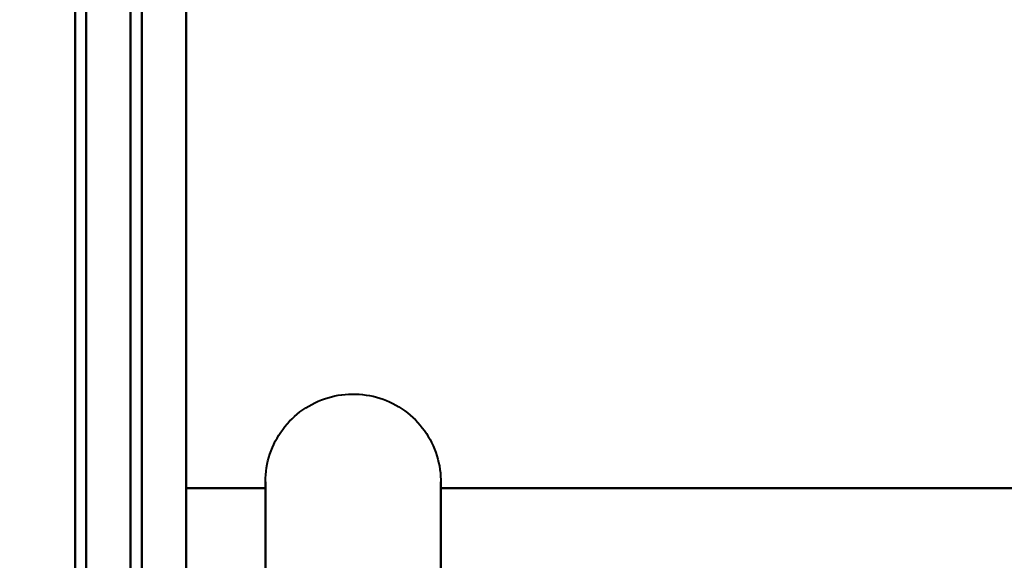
# Model space of a CAD drawing. Header units: millimetres. Extents: x -747 to 747, y -1110 to 610.
# Tile 23 of 93: x -585 to -576, y -302 to -297. Entities that reach past the tile are written whole.
import ezdxf

# ---------------------------------------------------------------- set-up
doc = ezdxf.new("R2010")
doc.units = ezdxf.units.MM
doc.layers.add('G-IMPT', color=8, linetype='Continuous', lineweight=40)

# ---------------------------------------------------------------- blocks, each defined once
blk = doc.blocks.new('NEXA 1000 CALQUES_dwg-755156-Niveau de réf_')
at = {"layer": 'G-IMPT'}
for p, q in [((-582.7851, -302.45), (-582.7851, -300.4)), ((-582.7851, -302.45), (-582.7851, -300.4)), ((-582.7851, -302.45), (-582.7851, -300.4)), ((-582.7851, -302.45), (-582.7851, -300.4)), ((-581.2043, -300.4), (-581.2043, -302.45)), ((-581.2043, -300.4), (-581.2043, -302.45)), ((-581.2043, -300.4), (-581.2043, -302.45)), ((-581.2043, -300.4), (-581.2043, -302.45)), ((-582.7851, -306.55), (-582.7851, -300.9493)), ((-582.7851, -306.55), (-582.7851, -300.9493)), ((-582.7851, -306.55), (-582.7851, -300.9493)), ((-582.7851, -306.55), (-582.7851, -300.9493)), ((-581.2043, -300.9493), (-581.2043, -306.55)), ((-581.2043, -300.9493), (-581.2043, -306.55)), ((-581.2043, -300.9493), (-581.2043, -306.55)), ((-581.2043, -300.9493), (-581.2043, -306.55))]:
    blk.add_line(p, q, dxfattribs=at)
at = {"layer": 'G-IMPT', "flags": 128}
for points in [[(-584.5, 369.4), (-584.5, 194.2), (-584.5, 19), (-584.5, -156.2), (-584.5, -331.4)], [(-584.5, -331.4), (-584.5, -156.2), (-584.5, 19), (-584.5, 194.2), (-584.5, 369.4)], [(-584.5, 369.4), (-584.5, 194.2), (-584.5, 19), (-584.5, -156.2), (-584.5, -331.4)], [(-584.4, -331.4), (-584.4, -156.2), (-584.4, 19), (-584.4, 194.2), (-584.4, 369.4)], [(-584.4, -331.4), (-584.4, -156.2), (-584.4, 19), (-584.4, 194.2), (-584.4, 369.4)], [(-584.4, 369.4), (-584.4, 194.2), (-584.4, 19), (-584.4, -156.2), (-584.4, -331.4)], [(-584.4, -331.4), (-584.4, -156.2), (-584.4, 19), (-584.4, 194.2), (-584.4, 369.4)], [(-584.4, 369.4), (-584.4, 194.2), (-584.4, 19), (-584.4, -156.2), (-584.4, -331.4)], [(-584.4, 369.4), (-584.4, 194.2), (-584.4, 19), (-584.4, -156.2), (-584.4, -331.4)], [(-584.4, -331.4), (-584.4, -156.2), (-584.4, 19), (-584.4, 194.2), (-584.4, 369.4)], [(-584.4, 369.4), (-584.4, 194.2), (-584.4, 19), (-584.4, -156.2), (-584.4, -331.4)], [(-584, -331), (-584, -156), (-584, 19), (-584, 194), (-584, 369)], [(-584, 369), (-584, 194), (-584, 19), (-584, -156), (-584, -331)], [(-584.5, -330.9), (-584.5, -155.95), (-584.5, 19), (-584.5, 193.95), (-584.5, 368.9)], [(-584.5, -330.9), (-584.5, -155.95), (-584.5, 19), (-584.5, 193.95), (-584.5, 368.9)], [(-584.5, 368.9), (-584.5, 193.95), (-584.5, 19), (-584.5, -155.95), (-584.5, -330.9)], [(-584.5, 368.9), (-584.5, 193.95), (-584.5, 19), (-584.5, -155.95), (-584.5, -330.9)], [(-584.5, -330.9), (-584.5, -155.95), (-584.5, 19), (-584.5, 193.95), (-584.5, 368.9)], [(-584.5, 368.9), (-584.5, 193.95), (-584.5, 19), (-584.5, -155.95), (-584.5, -330.9)], [(-584, 368.9), (-584, 193.95), (-584, 19), (-584, -155.95), (-584, -330.9)], [(-584, -330.9), (-584, -155.95), (-584, 19), (-584, 193.95), (-584, 368.9)], [(-583.9, 368.9), (-583.9, 193.95), (-583.9, 19), (-583.9, -155.95), (-583.9, -330.9)], [(-583.9, -330.9), (-583.9, -155.95), (-583.9, 19), (-583.9, 193.95), (-583.9, 368.9)], [(-583.5, 368.9), (-583.5, 193.95), (-583.5, 19), (-583.5, -155.95), (-583.5, -330.9)], [(-583.5, -330.9), (-583.5, -155.95), (-583.5, 19), (-583.5, 193.95), (-583.5, 368.9)], [(-583.5, 368.9), (-583.5, 193.95), (-583.5, 19), (-583.5, -155.95), (-583.5, -330.9)], [(-583.5, -330.9), (-583.5, -155.95), (-583.5, 19), (-583.5, 193.95), (-583.5, 368.9)], [(-583.5, 368.9), (-583.5, 193.95), (-583.5, 19), (-583.5, -155.95), (-583.5, -330.9)], [(-583.5, -330.9), (-583.5, -155.95), (-583.5, 19), (-583.5, 193.95), (-583.5, 368.9)], [(-583.5, 368.9), (-583.5, 193.95), (-583.5, 19), (-583.5, -155.95), (-583.5, -330.9)], [(-583.5, -330.9), (-583.5, -155.95), (-583.5, 19), (-583.5, 193.95), (-583.5, 368.9)], [(-584.5, -324.5), (-584.5, -309.5), (-584.5, -294.5), (-584.5, -279.5), (-584.5, -264.5)], [(-584.5, -264.5), (-584.5, -279.5), (-584.5, -294.5), (-584.5, -309.5), (-584.5, -324.5)], [(-584.5, -324.5), (-584.5, -309.5), (-584.5, -294.5), (-584.5, -279.5), (-584.5, -264.5)], [(-584.5, -264.5), (-584.5, -279.5), (-584.5, -294.5), (-584.5, -309.5), (-584.5, -324.5)], [(-584.5, -264.5), (-584.5, -279.5), (-584.5, -294.5), (-584.5, -309.5), (-584.5, -324.5)], [(-584.5, -324.5), (-584.5, -309.5), (-584.5, -294.5), (-584.5, -279.5), (-584.5, -264.5)], [(-584.5, -264.5), (-584.5, -279.5), (-584.5, -294.5), (-584.5, -309.5), (-584.5, -324.5)], [(-584.5, -324.5), (-584.5, -309.5), (-584.5, -294.5), (-584.5, -279.5), (-584.5, -264.5)], [(-583.5, -324.5), (-583.5, -309.5), (-583.5, -294.5), (-583.5, -279.5), (-583.5, -264.5)], [(-583.5, -264.5), (-583.5, -279.5), (-583.5, -294.5), (-583.5, -309.5), (-583.5, -324.5)], [(-583.5, -324.5), (-583.5, -309.5), (-583.5, -294.5), (-583.5, -279.5), (-583.5, -264.5)], [(-583.5, -264.5), (-583.5, -279.5), (-583.5, -294.5), (-583.5, -309.5), (-583.5, -324.5)], [(-583.5, -324.5), (-583.5, -309.5), (-583.5, -294.5), (-583.5, -279.5), (-583.5, -264.5)], [(-583.5, -264.5), (-583.5, -279.5), (-583.5, -294.5), (-583.5, -309.5), (-583.5, -324.5)], [(-583.5, -324.5), (-583.5, -309.5), (-583.5, -294.5), (-583.5, -279.5), (-583.5, -264.5)], [(-583.5, -264.5), (-583.5, -279.5), (-583.5, -294.5), (-583.5, -309.5), (-583.5, -324.5)], [(-582.7851, -300.4), (-582.7845, -300.3684), (-582.7826, -300.3368), (-582.7794, -300.3054), (-582.775, -300.2741), (-582.7694, -300.243), (-582.7625, -300.2121), (-582.7544, -300.1816), (-582.745, -300.1514), (-582.7345, -300.1216), (-582.7227, -300.0922), (-582.7098, -300.0633), (-582.6958, -300.035), (-582.6807, -300.0073), (-582.6644, -299.9801), (-582.6471, -299.9537), (-582.6287, -299.928), (-582.6093, -299.903), (-582.589, -299.8788), (-582.5676, -299.8555), (-582.5454, -299.833), (-582.5223, -299.8114), (-582.4983, -299.7908), (-582.4736, -299.7711), (-582.448, -299.7525), (-582.4218, -299.7349), (-582.3948, -299.7183), (-582.3673, -299.7029), (-582.3391, -299.6885), (-582.3104, -299.6753), (-582.2811, -299.6633), (-582.2514, -299.6524), (-582.2213, -299.6428), (-582.1909, -299.6343), (-582.1601, -299.6271), (-582.1291, -299.6211), (-582.0978, -299.6163), (-582.0664, -299.6128), (-582.0348, -299.6106), (-582.0032, -299.6096), (-581.9716, -299.6099), (-581.9401, -299.6115), (-581.9086, -299.6143), (-581.8772, -299.6184), (-581.846, -299.6237), (-581.8151, -299.6302), (-581.7845, -299.638), (-581.7542, -299.6471), (-581.7243, -299.6573), (-581.6948, -299.6687), (-581.6658, -299.6813), (-581.6373, -299.695), (-581.6094, -299.7099), (-581.5821, -299.7258), (-581.5555, -299.7429), (-581.5295, -299.7609), (-581.5044, -299.7801), (-581.48, -299.8002), (-581.4564, -299.8212), (-581.4337, -299.8432), (-581.4119, -299.8661), (-581.391, -299.8898), (-581.371, -299.9144), (-581.3521, -299.9397), (-581.3342, -299.9658), (-581.3174, -299.9925), (-581.3016, -300.0199), (-581.287, -300.048), (-581.2735, -300.0765), (-581.2611, -300.1056), (-581.25, -300.1352), (-581.24, -300.1652), (-581.2312, -300.1956), (-581.2236, -300.2263), (-581.2173, -300.2573), (-581.2122, -300.2885), (-581.2084, -300.3198), (-581.2058, -300.3513), (-581.2045, -300.3829), (-581.2043, -300.4)], [(-582.7851, -300.4), (-582.7845, -300.3684), (-582.7826, -300.3368), (-582.7794, -300.3054), (-582.775, -300.2741), (-582.7694, -300.243), (-582.7625, -300.2121), (-582.7544, -300.1816), (-582.745, -300.1514), (-582.7345, -300.1216), (-582.7227, -300.0922), (-582.7098, -300.0633), (-582.6958, -300.035), (-582.6807, -300.0073), (-582.6644, -299.9801), (-582.6471, -299.9537), (-582.6287, -299.928), (-582.6093, -299.903), (-582.589, -299.8788), (-582.5676, -299.8555), (-582.5454, -299.833), (-582.5223, -299.8114), (-582.4983, -299.7908), (-582.4736, -299.7711), (-582.448, -299.7525), (-582.4218, -299.7349), (-582.3948, -299.7183), (-582.3673, -299.7029), (-582.3391, -299.6885), (-582.3104, -299.6753), (-582.2811, -299.6633), (-582.2514, -299.6524), (-582.2213, -299.6428), (-582.1909, -299.6343), (-582.1601, -299.6271), (-582.1291, -299.6211), (-582.0978, -299.6163), (-582.0664, -299.6128), (-582.0348, -299.6106), (-582.0032, -299.6096), (-581.9716, -299.6099), (-581.9401, -299.6115), (-581.9086, -299.6143), (-581.8772, -299.6184), (-581.846, -299.6237), (-581.8151, -299.6302), (-581.7845, -299.638), (-581.7542, -299.6471), (-581.7243, -299.6573), (-581.6948, -299.6687), (-581.6658, -299.6813), (-581.6373, -299.695), (-581.6094, -299.7099), (-581.5821, -299.7258), (-581.5555, -299.7429), (-581.5295, -299.7609), (-581.5044, -299.7801), (-581.48, -299.8002), (-581.4564, -299.8212), (-581.4337, -299.8432), (-581.4119, -299.8661), (-581.391, -299.8898), (-581.371, -299.9144), (-581.3521, -299.9397), (-581.3342, -299.9658), (-581.3174, -299.9925), (-581.3016, -300.0199), (-581.287, -300.048), (-581.2735, -300.0765), (-581.2611, -300.1056), (-581.25, -300.1352), (-581.24, -300.1652), (-581.2312, -300.1956), (-581.2236, -300.2263), (-581.2173, -300.2573), (-581.2122, -300.2885), (-581.2084, -300.3198), (-581.2058, -300.3513), (-581.2045, -300.3829), (-581.2043, -300.4)], [(-582.7851, -300.4), (-582.7845, -300.3684), (-582.7826, -300.3368), (-582.7794, -300.3054), (-582.775, -300.2741), (-582.7694, -300.243), (-582.7625, -300.2121), (-582.7544, -300.1816), (-582.745, -300.1514), (-582.7345, -300.1216), (-582.7227, -300.0922), (-582.7098, -300.0633), (-582.6958, -300.035), (-582.6807, -300.0073), (-582.6644, -299.9801), (-582.6471, -299.9537), (-582.6287, -299.928), (-582.6093, -299.903), (-582.589, -299.8788), (-582.5676, -299.8555), (-582.5454, -299.833), (-582.5223, -299.8114), (-582.4983, -299.7908), (-582.4736, -299.7711), (-582.448, -299.7525), (-582.4218, -299.7349), (-582.3948, -299.7183), (-582.3673, -299.7029), (-582.3391, -299.6885), (-582.3104, -299.6753), (-582.2811, -299.6633), (-582.2514, -299.6524), (-582.2213, -299.6428), (-582.1909, -299.6343), (-582.1601, -299.6271), (-582.1291, -299.6211), (-582.0978, -299.6163), (-582.0664, -299.6128), (-582.0348, -299.6106), (-582.0032, -299.6096), (-581.9716, -299.6099), (-581.9401, -299.6115), (-581.9086, -299.6143), (-581.8772, -299.6184), (-581.846, -299.6237), (-581.8151, -299.6302), (-581.7845, -299.638), (-581.7542, -299.6471), (-581.7243, -299.6573), (-581.6948, -299.6687), (-581.6658, -299.6813), (-581.6373, -299.695), (-581.6094, -299.7099), (-581.5821, -299.7258), (-581.5555, -299.7429), (-581.5295, -299.7609), (-581.5044, -299.7801), (-581.48, -299.8002), (-581.4564, -299.8212), (-581.4337, -299.8432), (-581.4119, -299.8661), (-581.391, -299.8898), (-581.371, -299.9144), (-581.3521, -299.9397), (-581.3342, -299.9658), (-581.3174, -299.9925), (-581.3016, -300.0199), (-581.287, -300.048), (-581.2735, -300.0765), (-581.2611, -300.1056), (-581.25, -300.1352), (-581.24, -300.1652), (-581.2312, -300.1956), (-581.2236, -300.2263), (-581.2173, -300.2573), (-581.2122, -300.2885), (-581.2084, -300.3198), (-581.2058, -300.3513), (-581.2045, -300.3829), (-581.2043, -300.4)], [(-582.7851, -300.4), (-582.7845, -300.3684), (-582.7826, -300.3368), (-582.7794, -300.3054), (-582.775, -300.2741), (-582.7694, -300.243), (-582.7625, -300.2121), (-582.7544, -300.1816), (-582.745, -300.1514), (-582.7345, -300.1216), (-582.7227, -300.0922), (-582.7098, -300.0633), (-582.6958, -300.035), (-582.6807, -300.0073), (-582.6644, -299.9801), (-582.6471, -299.9537), (-582.6287, -299.928), (-582.6093, -299.903), (-582.589, -299.8788), (-582.5676, -299.8555), (-582.5454, -299.833), (-582.5223, -299.8114), (-582.4983, -299.7908), (-582.4736, -299.7711), (-582.448, -299.7525), (-582.4218, -299.7349), (-582.3948, -299.7183), (-582.3673, -299.7029), (-582.3391, -299.6885), (-582.3104, -299.6753), (-582.2811, -299.6633), (-582.2514, -299.6524), (-582.2213, -299.6428), (-582.1909, -299.6343), (-582.1601, -299.6271), (-582.1291, -299.6211), (-582.0978, -299.6163), (-582.0664, -299.6128), (-582.0348, -299.6106), (-582.0032, -299.6096), (-581.9716, -299.6099), (-581.9401, -299.6115), (-581.9086, -299.6143), (-581.8772, -299.6184), (-581.846, -299.6237), (-581.8151, -299.6302), (-581.7845, -299.638), (-581.7542, -299.6471), (-581.7243, -299.6573), (-581.6948, -299.6687), (-581.6658, -299.6813), (-581.6373, -299.695), (-581.6094, -299.7099), (-581.5821, -299.7258), (-581.5555, -299.7429), (-581.5295, -299.7609), (-581.5044, -299.7801), (-581.48, -299.8002), (-581.4564, -299.8212), (-581.4337, -299.8432), (-581.4119, -299.8661), (-581.391, -299.8898), (-581.371, -299.9144), (-581.3521, -299.9397), (-581.3342, -299.9658), (-581.3174, -299.9925), (-581.3016, -300.0199), (-581.287, -300.048), (-581.2735, -300.0765), (-581.2611, -300.1056), (-581.25, -300.1352), (-581.24, -300.1652), (-581.2312, -300.1956), (-581.2236, -300.2263), (-581.2173, -300.2573), (-581.2122, -300.2885), (-581.2084, -300.3198), (-581.2058, -300.3513), (-581.2045, -300.3829), (-581.2043, -300.4)], [(-582.7851, -300.4), (-582.7851, -300.4033), (-582.7851, -300.4131), (-582.7851, -300.4295), (-582.7851, -300.4524), (-582.7851, -300.4817), (-582.7851, -300.5175), (-582.7851, -300.5597), (-582.7851, -300.6081), (-582.7851, -300.6628), (-582.7851, -300.7236), (-582.7851, -300.7905), (-582.7851, -300.8633), (-582.7851, -300.9419), (-582.7851, -301.0263), (-582.7851, -301.1161)], [(-582.7851, -300.4), (-582.7851, -300.4033), (-582.7851, -300.4131), (-582.7851, -300.4295), (-582.7851, -300.4524), (-582.7851, -300.4817), (-582.7851, -300.5175), (-582.7851, -300.5597), (-582.7851, -300.6081), (-582.7851, -300.6628), (-582.7851, -300.7236), (-582.7851, -300.7905), (-582.7851, -300.8633), (-582.7851, -300.9419), (-582.7851, -301.0263), (-582.7851, -301.1161)], [(-582.7851, -300.4), (-582.7851, -300.4033), (-582.7851, -300.4131), (-582.7851, -300.4295), (-582.7851, -300.4524), (-582.7851, -300.4817), (-582.7851, -300.5175), (-582.7851, -300.5597), (-582.7851, -300.6081), (-582.7851, -300.6628), (-582.7851, -300.7236), (-582.7851, -300.7905), (-582.7851, -300.8633), (-582.7851, -300.9419), (-582.7851, -301.0263), (-582.7851, -301.1161)], [(-582.7851, -301.1498), (-582.7851, -301.058), (-582.7851, -300.9716), (-582.7851, -300.891), (-582.7851, -300.816), (-582.7851, -300.747), (-582.7851, -300.684), (-582.7851, -300.6271), (-582.7851, -300.5764), (-582.7851, -300.532), (-582.7851, -300.4939), (-582.7851, -300.4622), (-582.7851, -300.437), (-582.7851, -300.4183), (-582.7851, -300.4061), (-582.7851, -300.4004), (-582.7851, -300.4)], [(-582.7851, -300.4), (-582.7851, -300.4033), (-582.7851, -300.4131), (-582.7851, -300.4295), (-582.7851, -300.4524), (-582.7851, -300.4817), (-582.7851, -300.5175), (-582.7851, -300.5597), (-582.7851, -300.6081), (-582.7851, -300.6628), (-582.7851, -300.7236), (-582.7851, -300.7905), (-582.7851, -300.8633), (-582.7851, -300.9419), (-582.7851, -301.0263), (-582.7851, -301.1161)], [(-582.7851, -301.1329), (-582.7851, -301.042), (-582.7851, -300.9567), (-582.7851, -300.877), (-582.7851, -300.8032), (-582.7851, -300.7352), (-582.7851, -300.6733), (-582.7851, -300.6175), (-582.7851, -300.5679), (-582.7851, -300.5246), (-582.7851, -300.4877), (-582.7851, -300.4572), (-582.7851, -300.4331), (-582.7851, -300.4156), (-582.7851, -300.4046), (-582.7851, -300.4001)], [(-582.7851, -301.1329), (-582.7851, -301.042), (-582.7851, -300.9567), (-582.7851, -300.877), (-582.7851, -300.8032), (-582.7851, -300.7352), (-582.7851, -300.6733), (-582.7851, -300.6175), (-582.7851, -300.5679), (-582.7851, -300.5246), (-582.7851, -300.4877), (-582.7851, -300.4572), (-582.7851, -300.4331), (-582.7851, -300.4156), (-582.7851, -300.4046), (-582.7851, -300.4001)], [(-582.7851, -301.1329), (-582.7851, -301.042), (-582.7851, -300.9567), (-582.7851, -300.877), (-582.7851, -300.8032), (-582.7851, -300.7352), (-582.7851, -300.6733), (-582.7851, -300.6175), (-582.7851, -300.5679), (-582.7851, -300.5246), (-582.7851, -300.4877), (-582.7851, -300.4572), (-582.7851, -300.4331), (-582.7851, -300.4156), (-582.7851, -300.4046), (-582.7851, -300.4001)], [(-581.2043, -300.4), (-581.2043, -300.4033), (-581.2043, -300.4131), (-581.2043, -300.4295), (-581.2043, -300.4524), (-581.2043, -300.4817), (-581.2043, -300.5175), (-581.2043, -300.5597), (-581.2043, -300.6081), (-581.2043, -300.6628), (-581.2043, -300.7236), (-581.2043, -300.7905), (-581.2043, -300.8633), (-581.2043, -300.9419), (-581.2043, -301.0263), (-581.2043, -301.1161)], [(-581.2043, -301.1498), (-581.2043, -301.058), (-581.2043, -300.9716), (-581.2043, -300.891), (-581.2043, -300.816), (-581.2043, -300.747), (-581.2043, -300.684), (-581.2043, -300.6271), (-581.2043, -300.5764), (-581.2043, -300.532), (-581.2043, -300.4939), (-581.2043, -300.4622), (-581.2043, -300.437), (-581.2043, -300.4183), (-581.2043, -300.4061), (-581.2043, -300.4004), (-581.2043, -300.4)], [(-581.2043, -300.4), (-581.2043, -300.4033), (-581.2043, -300.4131), (-581.2043, -300.4295), (-581.2043, -300.4524), (-581.2043, -300.4817), (-581.2043, -300.5175), (-581.2043, -300.5597), (-581.2043, -300.6081), (-581.2043, -300.6628), (-581.2043, -300.7236), (-581.2043, -300.7905), (-581.2043, -300.8633), (-581.2043, -300.9419), (-581.2043, -301.0263), (-581.2043, -301.1161)], [(-581.2043, -301.1498), (-581.2043, -301.058), (-581.2043, -300.9716), (-581.2043, -300.891), (-581.2043, -300.816), (-581.2043, -300.747), (-581.2043, -300.684), (-581.2043, -300.6271), (-581.2043, -300.5764), (-581.2043, -300.532), (-581.2043, -300.4939), (-581.2043, -300.4622), (-581.2043, -300.437), (-581.2043, -300.4183), (-581.2043, -300.4061), (-581.2043, -300.4004), (-581.2043, -300.4)], [(-581.2043, -300.4), (-581.2043, -300.4033), (-581.2043, -300.4131), (-581.2043, -300.4295), (-581.2043, -300.4524), (-581.2043, -300.4817), (-581.2043, -300.5175), (-581.2043, -300.5597), (-581.2043, -300.6081), (-581.2043, -300.6628), (-581.2043, -300.7236), (-581.2043, -300.7905), (-581.2043, -300.8633), (-581.2043, -300.9419), (-581.2043, -301.0263), (-581.2043, -301.1161)], [(-581.2043, -300.4), (-581.2043, -300.4033), (-581.2043, -300.4131), (-581.2043, -300.4295), (-581.2043, -300.4524), (-581.2043, -300.4817), (-581.2043, -300.5175), (-581.2043, -300.5597), (-581.2043, -300.6081), (-581.2043, -300.6628), (-581.2043, -300.7236), (-581.2043, -300.7905), (-581.2043, -300.8633), (-581.2043, -300.9419), (-581.2043, -301.0263), (-581.2043, -301.1161)], [(-581.2043, -301.1498), (-581.2043, -301.058), (-581.2043, -300.9716), (-581.2043, -300.891), (-581.2043, -300.816), (-581.2043, -300.747), (-581.2043, -300.684), (-581.2043, -300.6271), (-581.2043, -300.5764), (-581.2043, -300.532), (-581.2043, -300.4939), (-581.2043, -300.4622), (-581.2043, -300.437), (-581.2043, -300.4183), (-581.2043, -300.4061), (-581.2043, -300.4004), (-581.2043, -300.4)], [(-581.2043, -301.1329), (-581.2043, -301.042), (-581.2043, -300.9567), (-581.2043, -300.877), (-581.2043, -300.8032), (-581.2043, -300.7352), (-581.2043, -300.6733), (-581.2043, -300.6175), (-581.2043, -300.5679), (-581.2043, -300.5246), (-581.2043, -300.4877), (-581.2043, -300.4572), (-581.2043, -300.4331), (-581.2043, -300.4156), (-581.2043, -300.4046), (-581.2043, -300.4001)], [(-583.5, -302.4793), (-583.5, -301.9741), (-583.5, -301.4689), (-583.5, -300.9637), (-583.5, -300.4585)], [(-583.5, -300.4585), (-583.5, -300.9637), (-583.5, -301.4689), (-583.5, -301.9741), (-583.5, -302.4793)], [(-583.5, -302.4793), (-583.5, -301.9741), (-583.5, -301.4689), (-583.5, -300.9637), (-583.5, -300.4585)], [(-583.5, -300.4585), (-583.5, -300.9637), (-583.5, -301.4689), (-583.5, -301.9741), (-583.5, -302.4793)], [(-583.5, -302.4793), (-583.5, -301.9741), (-583.5, -301.4689), (-583.5, -300.9637), (-583.5, -300.4585)], [(-583.5, -300.4585), (-583.3213, -300.4585), (-583.1426, -300.4585), (-582.9639, -300.4585), (-582.7851, -300.4585)], [(-582.7851, -300.4585), (-582.9639, -300.4585), (-583.1426, -300.4585), (-583.3213, -300.4585), (-583.5, -300.4585)], [(-583.5, -300.4585), (-583.5, -300.9637), (-583.5, -301.4689), (-583.5, -301.9741), (-583.5, -302.4793)], [(-583.5, -302.4793), (-583.5, -301.9741), (-583.5, -301.4689), (-583.5, -300.9637), (-583.5, -300.4585)], [(-583.5, -300.4585), (-583.3213, -300.4585), (-583.1426, -300.4585), (-582.9639, -300.4585), (-582.7851, -300.4585)], [(-582.7851, -300.4585), (-582.9639, -300.4585), (-583.1426, -300.4585), (-583.3213, -300.4585), (-583.5, -300.4585)], [(-583.5, -300.4585), (-583.5, -300.9637), (-583.5, -301.4689), (-583.5, -301.9741), (-583.5, -302.4793)], [(-583.5, -302.4793), (-583.5, -301.9741), (-583.5, -301.4689), (-583.5, -300.9637), (-583.5, -300.4585)], [(-583.5, -300.4585), (-583.5, -300.9637), (-583.5, -301.4689), (-583.5, -301.9741), (-583.5, -302.4793)], [(-583.5, -302.4793), (-583.5, -301.9741), (-583.5, -301.4689), (-583.5, -300.9637), (-583.5, -300.4585)], [(-583.5, -300.4585), (-583.5, -300.9637), (-583.5, -301.4689), (-583.5, -301.9741), (-583.5, -302.4793)], [(-583.5, -302.4793), (-583.5, -301.9741), (-583.5, -301.4689), (-583.5, -300.9637), (-583.5, -300.4585)], [(-583.5, -300.4585), (-583.3213, -300.4585), (-583.1426, -300.4585), (-582.9639, -300.4585), (-582.7851, -300.4585)], [(-582.7851, -300.4585), (-582.9639, -300.4585), (-583.1426, -300.4585), (-583.3213, -300.4585), (-583.5, -300.4585)], [(-583.5, -300.4585), (-583.5, -300.9637), (-583.5, -301.4689), (-583.5, -301.9741), (-583.5, -302.4793)], [(-583.5, -302.4793), (-583.5, -301.9741), (-583.5, -301.4689), (-583.5, -300.9637), (-583.5, -300.4585)], [(-583.5, -300.4585), (-583.3213, -300.4585), (-583.1426, -300.4585), (-582.9639, -300.4585), (-582.7851, -300.4585)], [(-582.7851, -300.4585), (-582.9639, -300.4585), (-583.1426, -300.4585), (-583.3213, -300.4585), (-583.5, -300.4585)], [(-583.5, -300.4585), (-583.5, -300.9637), (-583.5, -301.4689), (-583.5, -301.9741), (-583.5, -302.4793)], [(-582.7851, -300.4585), (-582.7851, -300.9637), (-582.7851, -301.4689), (-582.7851, -301.9741), (-582.7851, -302.4793)], [(-582.7851, -302.4793), (-582.7851, -301.9741), (-582.7851, -301.4689), (-582.7851, -300.9637), (-582.7851, -300.4585)], [(-582.7851, -300.4585), (-582.7851, -300.9637), (-582.7851, -301.4689), (-582.7851, -301.9741), (-582.7851, -302.4793)], [(-582.7851, -302.4793), (-582.7851, -301.9741), (-582.7851, -301.4689), (-582.7851, -300.9637), (-582.7851, -300.4585)], [(-582.7851, -300.4585), (-582.7851, -300.9637), (-582.7851, -301.4689), (-582.7851, -301.9741), (-582.7851, -302.4793)], [(-582.7851, -302.4793), (-582.7851, -301.9741), (-582.7851, -301.4689), (-582.7851, -300.9637), (-582.7851, -300.4585)], [(-582.7851, -300.4585), (-582.7851, -300.9637), (-582.7851, -301.4689), (-582.7851, -301.9741), (-582.7851, -302.4793)], [(-582.7851, -302.4793), (-582.7851, -301.9741), (-582.7851, -301.4689), (-582.7851, -300.9637), (-582.7851, -300.4585)], [(-581.2043, -302.4793), (-581.2043, -301.9741), (-581.2043, -301.4689), (-581.2043, -300.9637), (-581.2043, -300.4585)], [(-581.2043, -300.4585), (-578.7043, -300.4585), (-576.2043, -300.4585), (-573.7043, -300.4585), (-571.2043, -300.4585)], [(-571.2043, -300.4585), (-573.7043, -300.4585), (-576.2043, -300.4585), (-578.7043, -300.4585), (-581.2043, -300.4585)], [(-581.2043, -300.4585), (-581.2043, -300.9637), (-581.2043, -301.4689), (-581.2043, -301.9741), (-581.2043, -302.4793)], [(-581.2043, -302.4793), (-581.2043, -301.9741), (-581.2043, -301.4689), (-581.2043, -300.9637), (-581.2043, -300.4585)], [(-581.2043, -300.4585), (-578.7043, -300.4585), (-576.2043, -300.4585), (-573.7043, -300.4585), (-571.2043, -300.4585)], [(-571.2043, -300.4585), (-573.7043, -300.4585), (-576.2043, -300.4585), (-578.7043, -300.4585), (-581.2043, -300.4585)], [(-581.2043, -300.4585), (-581.2043, -300.9637), (-581.2043, -301.4689), (-581.2043, -301.9741), (-581.2043, -302.4793)], [(-581.2043, -302.4793), (-581.2043, -301.9741), (-581.2043, -301.4689), (-581.2043, -300.9637), (-581.2043, -300.4585)], [(-581.2043, -300.4585), (-578.7043, -300.4585), (-576.2043, -300.4585), (-573.7043, -300.4585), (-571.2043, -300.4585)], [(-571.2043, -300.4585), (-573.7043, -300.4585), (-576.2043, -300.4585), (-578.7043, -300.4585), (-581.2043, -300.4585)], [(-581.2043, -300.4585), (-581.2043, -300.9637), (-581.2043, -301.4689), (-581.2043, -301.9741), (-581.2043, -302.4793)], [(-581.2043, -302.4793), (-581.2043, -301.9741), (-581.2043, -301.4689), (-581.2043, -300.9637), (-581.2043, -300.4585)], [(-581.2043, -300.4585), (-578.7043, -300.4585), (-576.2043, -300.4585), (-573.7043, -300.4585), (-571.2043, -300.4585)], [(-571.2043, -300.4585), (-573.7043, -300.4585), (-576.2043, -300.4585), (-578.7043, -300.4585), (-581.2043, -300.4585)], [(-581.2043, -300.4585), (-581.2043, -300.9637), (-581.2043, -301.4689), (-581.2043, -301.9741), (-581.2043, -302.4793)]]:
    blk.add_lwpolyline(points, dxfattribs=at)

msp = doc.modelspace()

# ---------------------------------------------------------------- linework, layer by layer
at = {"color": 94, "lineweight": 30}
msp.add_circle((0, 0.5), 609.6, dxfattribs=at)

# ---------------------------------------------------------------- block references
at = {"layer": 'G-IMPT'}
msp.add_blockref('NEXA 1000 CALQUES_dwg-755156-Niveau de réf_', (0, -1), dxfattribs=at)

doc.saveas('drawing.dxf')
